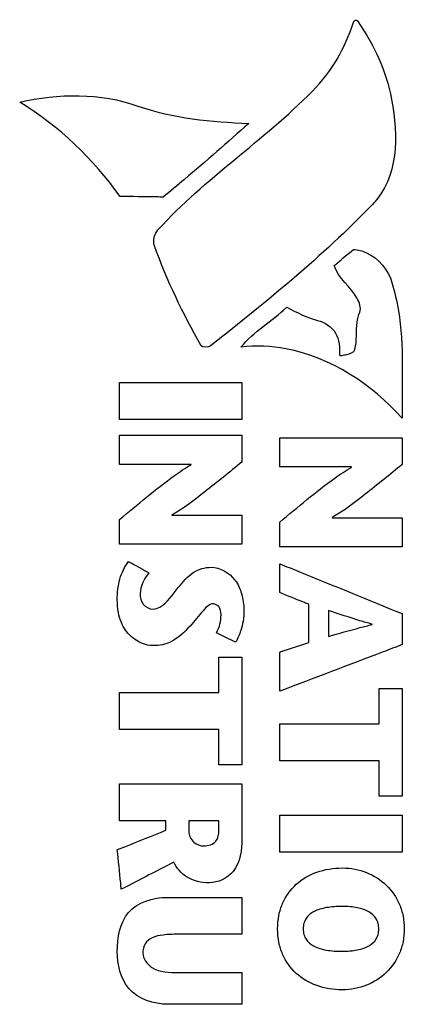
# Model space of a CAD drawing. Header units: inches. Extents: x 0 to 22, y 0 to 17.
# Tile 11 of 29: x 9.415 to 9.851, y 8.074 to 9.191. Entities that reach past the tile are written whole.
import ezdxf

# ---------------------------------------------------------------- set-up
doc = ezdxf.new("R2010")
doc.units = ezdxf.units.IN
doc.header["$LTSCALE"] = 1.21
doc.header["$MEASUREMENT"] = 0
doc.layers.add('DATUMCURVES', color=7, linetype='CONTINUOUS')

msp = doc.modelspace()

# ---------------------------------------------------------------- linework, layer by layer
at = {"layer": 'DATUMCURVES', "color": 40, "linetype": 'CONTINUOUS'}
for points in [[(9.7936, 9.188, 0.394), (9.7943, 9.1904, 0.394), (9.7973, 9.1908, 0.394), (9.7982, 9.1895, 0.394)], [(9.7982, 9.1895, 0.394), (9.8175, 9.1613, 0.394), (9.8308, 9.1339, 0.394), (9.8369, 9.1004, 0.394)], [(9.7472, 9.1099, 0.394), (9.7689, 9.132, 0.394), (9.7844, 9.1584, 0.394), (9.7936, 9.188, 0.394)], [(9.4151, 9.0972, 0.394), (9.4586, 9.1074, 0.394), (9.507, 9.108, 0.394), (9.5491, 9.0929, 0.394)], [(9.5719, 8.9524, 0.394), (9.6261, 9.0119, 0.394), (9.6908, 9.0528, 0.394), (9.7472, 9.1099, 0.394)], [(9.8369, 9.1004, 0.394), (9.8446, 9.0582, 0.394), (9.8452, 9.0125, 0.394), (9.8148, 8.9809, 0.394)], [(9.5289, 8.9904, 0.394), (9.4987, 9.0328, 0.394), (9.4597, 9.0704, 0.394), (9.4151, 9.0972, 0.394)], [(9.5491, 9.0929, 0.394), (9.5892, 9.0786, 0.394), (9.6327, 9.0751, 0.394), (9.6752, 9.0731, 0.394)], [(9.8148, 8.9809, 0.394), (9.7575, 8.9214, 0.394), (9.6973, 8.8731, 0.394), (9.6317, 8.8209, 0.394)], [(9.5679, 8.9342, 0.394), (9.5656, 8.9405, 0.394), (9.5684, 8.9485, 0.394), (9.5719, 8.9524, 0.394)], [(9.621, 8.8208, 0.394), (9.5999, 8.8579, 0.394), (9.5825, 8.8946, 0.394), (9.5679, 8.9342, 0.394)], [(9.7979, 8.8748, 0.394), (9.7911, 8.8883, 0.394), (9.7762, 8.8974, 0.394), (9.7718, 8.9119, 0.394)], [(9.8009, 8.8592, 0.394), (9.8029, 8.8642, 0.394), (9.8004, 8.8701, 0.394), (9.7979, 8.8748, 0.394)], [(9.666, 8.8194, 0.394), (9.6806, 8.8372, 0.394), (9.7013, 8.8491, 0.394), (9.7181, 8.8647, 0.394)], [(9.7181, 8.8647, 0.394), (9.7294, 8.859, 0.394), (9.7407, 8.853, 0.394), (9.753, 8.8498, 0.394)], [(9.6317, 8.8209, 0.394), (9.6291, 8.8188, 0.394), (9.6221, 8.819, 0.394), (9.621, 8.8208, 0.394)], [(9.6095, 8.6862, 0.394), (9.6095, 8.6863, 0.394), (9.6095, 8.6865, 0.394), (9.6095, 8.6866, 0.394)], [(9.7915, 8.6834, 0.394), (9.7915, 8.6836, 0.394), (9.7915, 8.6837, 0.394), (9.7915, 8.6838, 0.394)], [(9.5875, 8.6292, 0.394), (9.5875, 8.6291, 0.394), (9.5875, 8.629, 0.394), (9.5875, 8.6288, 0.394)], [(9.7694, 8.6265, 0.394), (9.7694, 8.6263, 0.394), (9.7694, 8.6262, 0.394), (9.7694, 8.6261, 0.394)], [(9.6383, 8.4957, 0.394), (9.642, 8.5017, 0.394), (9.6435, 8.5091, 0.394), (9.6435, 8.5161, 0.394)], [(9.8149, 8.505, 0.394), (9.8149, 8.5051, 0.394), (9.8149, 8.5053, 0.394), (9.8149, 8.5054, 0.394)]]:
    msp.add_open_spline(points, degree=3, dxfattribs=at)
for points, knots in [([(9.6752, 9.0731, 0.394), (9.6508, 9.052, 0.394), (9.6189, 9.0236, 0.394), (9.586, 8.9963, 0.394), (9.5779, 8.9897, 0.394)], [0, 0, 0, 0, 0.756231, 1, 1, 1, 1]), ([(9.5779, 8.9897, 0.394), (9.5754, 8.9897, 0.394), (9.559, 8.99, 0.394), (9.5427, 8.9902, 0.394), (9.5289, 8.9904, 0.394)], [0, 0, 0, 0, 0.15625, 1, 1, 1, 1]), ([(9.7718, 8.9119, 0.394), (9.7729, 8.9128, 0.394), (9.7802, 8.919, 0.394), (9.7875, 8.9251, 0.394), (9.7937, 8.9303, 0.394)], [0, 0, 0, 0, 0.15625, 1, 1, 1, 1]), ([(9.7937, 8.9303, 0.394), (9.7988, 8.93, 0.394), (9.8184, 8.9249, 0.394), (9.8334, 8.9069, 0.394), (9.8374, 8.8927, 0.394)], [0, 0, 0, 0, 0.256552, 1, 1, 1, 1]), ([(9.8374, 8.8927, 0.394), (9.8404, 8.8822, 0.394), (9.852, 8.8318, 0.394), (9.8485, 8.7797, 0.394), (9.8488, 8.7391, 0.394)], [0, 0, 0, 0, 0.211294, 1, 1, 1, 1]), ([(9.7953, 8.8168, 0.394), (9.798, 8.8268, 0.394), (9.7958, 8.8416, 0.394), (9.7995, 8.8555, 0.394), (9.8009, 8.8592, 0.394)], [0, 0, 0, 0, 0.721976, 1, 1, 1, 1]), ([(9.753, 8.8498, 0.394), (9.7611, 8.8477, 0.394), (9.7772, 8.8372, 0.394), (9.7782, 8.8189, 0.394), (9.778, 8.8105, 0.394)], [0, 0, 0, 0, 0.500546, 1, 1, 1, 1]), ([(9.8488, 8.7391, 0.394), (9.8147, 8.7772, 0.394), (9.7521, 8.8183, 0.394), (9.6829, 8.8216, 0.394), (9.666, 8.8194, 0.394)], [0, 0, 0, 0, 0.749455, 1, 1, 1, 1]), ([(9.778, 8.8105, 0.394), (9.7779, 8.8097, 0.394), (9.7825, 8.8106, 0.394), (9.7868, 8.8111, 0.394), (9.7944, 8.8134, 0.394), (9.7953, 8.8168, 0.394)], [0, 0, 0, 0, 0.131872, 0.432291, 1, 1, 1, 1]), ([(9.5282, 8.7374, 0.394), (9.5282, 8.7396, 0.394), (9.5282, 8.7535, 0.394), (9.5282, 8.7675, 0.394), (9.5282, 8.7793, 0.394)], [0, 0, 0, 0, 0.15625, 1, 1, 1, 1]), ([(9.5282, 8.7793, 0.394), (9.5354, 8.7793, 0.394), (9.5817, 8.7793, 0.394), (9.628, 8.7793, 0.394), (9.6671, 8.7793, 0.394)], [0, 0, 0, 0, 0.15625, 1, 1, 1, 1]), ([(9.6671, 8.7793, 0.394), (9.6671, 8.7771, 0.394), (9.6671, 8.7631, 0.394), (9.6671, 8.7492, 0.394), (9.6671, 8.7374, 0.394)], [0, 0, 0, 0, 0.15625, 1, 1, 1, 1]), ([(9.6671, 8.7374, 0.394), (9.6599, 8.7374, 0.394), (9.6135, 8.7374, 0.394), (9.5672, 8.7374, 0.394), (9.5282, 8.7374, 0.394)], [0, 0, 0, 0, 0.15625, 1, 1, 1, 1]), ([(9.5282, 8.7195, 0.394), (9.5354, 8.7195, 0.394), (9.5817, 8.7195, 0.394), (9.628, 8.7195, 0.394), (9.6671, 8.7195, 0.394)], [0, 0, 0, 0, 0.15625, 1, 1, 1, 1]), ([(9.5282, 8.6866, 0.394), (9.5282, 8.6883, 0.394), (9.5282, 8.6993, 0.394), (9.5282, 8.7103, 0.394), (9.5282, 8.7195, 0.394)], [0, 0, 0, 0, 0.15625, 1, 1, 1, 1]), ([(9.6671, 8.7195, 0.394), (9.6671, 8.718, 0.394), (9.6671, 8.7078, 0.394), (9.6671, 8.6977, 0.394), (9.6671, 8.6892, 0.394)], [0, 0, 0, 0, 0.15625, 1, 1, 1, 1]), ([(9.7101, 8.7168, 0.394), (9.7173, 8.7168, 0.394), (9.7636, 8.7168, 0.394), (9.8099, 8.7168, 0.394), (9.849, 8.7168, 0.394)], [0, 0, 0, 0, 0.15625, 1, 1, 1, 1]), ([(9.7101, 8.6838, 0.394), (9.7101, 8.6855, 0.394), (9.7101, 8.6965, 0.394), (9.7101, 8.7075, 0.394), (9.7101, 8.7168, 0.394)], [0, 0, 0, 0, 0.15625, 1, 1, 1, 1]), ([(9.849, 8.7168, 0.394), (9.849, 8.7152, 0.394), (9.849, 8.7051, 0.394), (9.849, 8.6949, 0.394), (9.849, 8.6864, 0.394)], [0, 0, 0, 0, 0.15625, 1, 1, 1, 1]), ([(9.6095, 8.6866, 0.394), (9.6053, 8.6866, 0.394), (9.5782, 8.6866, 0.394), (9.551, 8.6866, 0.394), (9.5282, 8.6866, 0.394)], [0, 0, 0, 0, 0.15625, 1, 1, 1, 1]), ([(9.6671, 8.6892, 0.394), (9.6532, 8.6778, 0.394), (9.6274, 8.6571, 0.394), (9.601, 8.6363, 0.394), (9.5875, 8.6292, 0.394)], [0, 0, 0, 0, 0.540152, 1, 1, 1, 1]), ([(9.849, 8.6864, 0.394), (9.8351, 8.6751, 0.394), (9.8093, 8.6543, 0.394), (9.783, 8.6336, 0.394), (9.7694, 8.6265, 0.394)], [0, 0, 0, 0, 0.540172, 1, 1, 1, 1]), ([(9.5282, 8.6239, 0.394), (9.5487, 8.6409, 0.394), (9.5747, 8.6631, 0.394), (9.603, 8.6824, 0.394), (9.6095, 8.6862, 0.394)], [0, 0, 0, 0, 0.779682, 1, 1, 1, 1]), ([(9.7915, 8.6838, 0.394), (9.7872, 8.6838, 0.394), (9.7601, 8.6838, 0.394), (9.733, 8.6838, 0.394), (9.7101, 8.6838, 0.394)], [0, 0, 0, 0, 0.15625, 1, 1, 1, 1]), ([(9.7101, 8.6211, 0.394), (9.7306, 8.6381, 0.394), (9.7566, 8.6603, 0.394), (9.7849, 8.6797, 0.394), (9.7915, 8.6834, 0.394)], [0, 0, 0, 0, 0.779667, 1, 1, 1, 1]), ([(9.5282, 8.5959, 0.394), (9.5282, 8.5973, 0.394), (9.5282, 8.6067, 0.394), (9.5282, 8.616, 0.394), (9.5282, 8.6239, 0.394)], [0, 0, 0, 0, 0.15625, 1, 1, 1, 1]), ([(9.5875, 8.6288, 0.394), (9.5916, 8.6288, 0.394), (9.6182, 8.6288, 0.394), (9.6447, 8.6288, 0.394), (9.6671, 8.6288, 0.394)], [0, 0, 0, 0, 0.15625, 1, 1, 1, 1]), ([(9.6671, 8.6288, 0.394), (9.6671, 8.6271, 0.394), (9.6671, 8.6161, 0.394), (9.6671, 8.6052, 0.394), (9.6671, 8.5959, 0.394)], [0, 0, 0, 0, 0.15625, 1, 1, 1, 1]), ([(9.7101, 8.5931, 0.394), (9.7101, 8.5946, 0.394), (9.7101, 8.6039, 0.394), (9.7101, 8.6132, 0.394), (9.7101, 8.6211, 0.394)], [0, 0, 0, 0, 0.15625, 1, 1, 1, 1]), ([(9.7694, 8.6261, 0.394), (9.7736, 8.6261, 0.394), (9.8001, 8.6261, 0.394), (9.8266, 8.6261, 0.394), (9.849, 8.6261, 0.394)], [0, 0, 0, 0, 0.15625, 1, 1, 1, 1]), ([(9.849, 8.6261, 0.394), (9.849, 8.6243, 0.394), (9.849, 8.6134, 0.394), (9.849, 8.6024, 0.394), (9.849, 8.5931, 0.394)], [0, 0, 0, 0, 0.15625, 1, 1, 1, 1]), ([(9.6671, 8.5959, 0.394), (9.6599, 8.5959, 0.394), (9.6135, 8.5959, 0.394), (9.5672, 8.5959, 0.394), (9.5282, 8.5959, 0.394)], [0, 0, 0, 0, 0.15625, 1, 1, 1, 1]), ([(9.849, 8.5931, 0.394), (9.8418, 8.5931, 0.394), (9.7955, 8.5931, 0.394), (9.7492, 8.5931, 0.394), (9.7101, 8.5931, 0.394)], [0, 0, 0, 0, 0.15625, 1, 1, 1, 1]), ([(9.5667, 8.481, 0.394), (9.5576, 8.481, 0.394), (9.5419, 8.488, 0.394), (9.5307, 8.5045, 0.394), (9.5265, 8.5193, 0.394), (9.5255, 8.5321, 0.394), (9.5262, 8.5448, 0.394), (9.5291, 8.56, 0.394), (9.5339, 8.5707, 0.394), (9.5385, 8.5764, 0.394)], [0, 0, 0, 0, 0.227844, 0.391035, 0.491842, 0.611735, 0.713927, 0.81373, 1, 1, 1, 1]), ([(9.5385, 8.5764, 0.394), (9.5397, 8.5758, 0.394), (9.5474, 8.5715, 0.394), (9.555, 8.5673, 0.394), (9.5615, 8.5637, 0.394)], [0, 0, 0, 0, 0.15625, 1, 1, 1, 1]), ([(9.5615, 8.5637, 0.394), (9.5563, 8.5569, 0.394), (9.5498, 8.5447, 0.394), (9.5535, 8.5271, 0.394), (9.5621, 8.5225, 0.394), (9.5663, 8.5225, 0.394)], [0, 0, 0, 0, 0.510062, 0.753593, 1, 1, 1, 1]), ([(9.595, 8.5469, 0.394), (9.6003, 8.5529, 0.394), (9.6096, 8.5652, 0.394), (9.6251, 8.5699, 0.394), (9.6322, 8.5699, 0.394)], [0, 0, 0, 0, 0.531693, 1, 1, 1, 1]), ([(9.6322, 8.5699, 0.394), (9.6424, 8.5699, 0.394), (9.6586, 8.5602, 0.394), (9.6677, 8.5397, 0.394), (9.67, 8.5234, 0.394), (9.6688, 8.5093, 0.394), (9.6658, 8.497, 0.394), (9.6627, 8.489, 0.394), (9.6601, 8.4849, 0.394)], [0, 0, 0, 0, 0.292893, 0.457891, 0.638054, 0.757545, 0.861133, 1, 1, 1, 1]), ([(9.7101, 8.5739, 0.394), (9.7173, 8.5709, 0.394), (9.7636, 8.5521, 0.394), (9.8099, 8.5332, 0.394), (9.849, 8.5173, 0.394)], [0, 0, 0, 0, 0.15625, 1, 1, 1, 1]), ([(9.7101, 8.5411, 0.394), (9.7101, 8.5428, 0.394), (9.7101, 8.5537, 0.394), (9.7101, 8.5647, 0.394), (9.7101, 8.5739, 0.394)], [0, 0, 0, 0, 0.15625, 1, 1, 1, 1]), ([(9.5663, 8.5225, 0.394), (9.569, 8.5225, 0.394), (9.5817, 8.527, 0.394), (9.5884, 8.5392, 0.394), (9.595, 8.5469, 0.394)], [0, 0, 0, 0, 0.211471, 1, 1, 1, 1]), ([(9.7432, 8.5278, 0.394), (9.7415, 8.5285, 0.394), (9.7305, 8.5329, 0.394), (9.7194, 8.5374, 0.394), (9.7101, 8.5411, 0.394)], [0, 0, 0, 0, 0.15625, 1, 1, 1, 1]), ([(9.6435, 8.5161, 0.394), (9.6435, 8.5193, 0.394), (9.6426, 8.5253, 0.394), (9.6324, 8.5308, 0.394), (9.6203, 8.5177, 0.394), (9.6136, 8.5089, 0.394), (9.6083, 8.5032, 0.394)], [0, 0, 0, 0, 0.179888, 0.304861, 0.563467, 1, 1, 1, 1]), ([(9.7432, 8.4847, 0.394), (9.7432, 8.487, 0.394), (9.7432, 8.5013, 0.394), (9.7432, 8.5157, 0.394), (9.7432, 8.5278, 0.394)], [0, 0, 0, 0, 0.15625, 1, 1, 1, 1]), ([(9.7653, 8.5207, 0.394), (9.7653, 8.5192, 0.394), (9.7653, 8.5094, 0.394), (9.7653, 8.4997, 0.394), (9.7653, 8.4915, 0.394)], [0, 0, 0, 0, 0.15625, 1, 1, 1, 1]), ([(9.8149, 8.5054, 0.394), (9.8103, 8.5066, 0.394), (9.7936, 8.5114, 0.394), (9.7772, 8.5169, 0.394), (9.7653, 8.5207, 0.394)], [0, 0, 0, 0, 0.276488, 1, 1, 1, 1]), ([(9.849, 8.5173, 0.394), (9.849, 8.5155, 0.394), (9.849, 8.5038, 0.394), (9.849, 8.492, 0.394), (9.849, 8.4822, 0.394)], [0, 0, 0, 0, 0.15625, 1, 1, 1, 1]), ([(9.6083, 8.5032, 0.394), (9.602, 8.4964, 0.394), (9.5901, 8.4844, 0.394), (9.5735, 8.481, 0.394), (9.5667, 8.481, 0.394)], [0, 0, 0, 0, 0.577616, 1, 1, 1, 1]), ([(9.7653, 8.4915, 0.394), (9.7772, 8.4948, 0.394), (9.7937, 8.4996, 0.394), (9.8103, 8.5038, 0.394), (9.8149, 8.505, 0.394)], [0, 0, 0, 0, 0.722666, 1, 1, 1, 1]), ([(9.6601, 8.4849, 0.394), (9.659, 8.4855, 0.394), (9.6517, 8.4891, 0.394), (9.6445, 8.4926, 0.394), (9.6383, 8.4957, 0.394)], [0, 0, 0, 0, 0.15625, 1, 1, 1, 1]), ([(9.7101, 8.4738, 0.394), (9.7118, 8.4744, 0.394), (9.7229, 8.478, 0.394), (9.7339, 8.4817, 0.394), (9.7432, 8.4847, 0.394)], [0, 0, 0, 0, 0.15625, 1, 1, 1, 1]), ([(9.849, 8.4822, 0.394), (9.8418, 8.4794, 0.394), (9.7955, 8.4618, 0.394), (9.7492, 8.4442, 0.394), (9.7101, 8.4294, 0.394)], [0, 0, 0, 0, 0.15625, 1, 1, 1, 1]), ([(9.6411, 8.4679, 0.394), (9.6424, 8.4679, 0.394), (9.6511, 8.4679, 0.394), (9.6598, 8.4679, 0.394), (9.6671, 8.4679, 0.394)], [0, 0, 0, 0, 0.15625, 1, 1, 1, 1]), ([(9.6411, 8.4278, 0.394), (9.6411, 8.4299, 0.394), (9.6411, 8.4432, 0.394), (9.6411, 8.4566, 0.394), (9.6411, 8.4679, 0.394)], [0, 0, 0, 0, 0.15625, 1, 1, 1, 1]), ([(9.6671, 8.4679, 0.394), (9.6671, 8.4615, 0.394), (9.6671, 8.4208, 0.394), (9.6671, 8.3801, 0.394), (9.6671, 8.3458, 0.394)], [0, 0, 0, 0, 0.15625, 1, 1, 1, 1]), ([(9.7101, 8.4294, 0.394), (9.7101, 8.4317, 0.394), (9.7101, 8.4465, 0.394), (9.7101, 8.4613, 0.394), (9.7101, 8.4738, 0.394)], [0, 0, 0, 0, 0.15625, 1, 1, 1, 1]), ([(9.823, 8.4323, 0.394), (9.8244, 8.4323, 0.394), (9.833, 8.4323, 0.394), (9.8417, 8.4323, 0.394), (9.849, 8.4323, 0.394)], [0, 0, 0, 0, 0.15625, 1, 1, 1, 1]), ([(9.823, 8.3923, 0.394), (9.823, 8.3943, 0.394), (9.823, 8.4077, 0.394), (9.823, 8.4211, 0.394), (9.823, 8.4323, 0.394)], [0, 0, 0, 0, 0.15625, 1, 1, 1, 1]), ([(9.849, 8.4323, 0.394), (9.849, 8.426, 0.394), (9.849, 8.3853, 0.394), (9.849, 8.3446, 0.394), (9.849, 8.3103, 0.394)], [0, 0, 0, 0, 0.15625, 1, 1, 1, 1]), ([(9.5282, 8.3859, 0.394), (9.5282, 8.3881, 0.394), (9.5282, 8.402, 0.394), (9.5282, 8.416, 0.394), (9.5282, 8.4278, 0.394)], [0, 0, 0, 0, 0.15625, 1, 1, 1, 1]), ([(9.5282, 8.4278, 0.394), (9.534, 8.4278, 0.394), (9.5717, 8.4278, 0.394), (9.6093, 8.4278, 0.394), (9.6411, 8.4278, 0.394)], [0, 0, 0, 0, 0.15625, 1, 1, 1, 1]), ([(9.6411, 8.3859, 0.394), (9.6352, 8.3859, 0.394), (9.5976, 8.3859, 0.394), (9.5599, 8.3859, 0.394), (9.5282, 8.3859, 0.394)], [0, 0, 0, 0, 0.15625, 1, 1, 1, 1]), ([(9.6411, 8.3458, 0.394), (9.6411, 8.3479, 0.394), (9.6411, 8.3613, 0.394), (9.6411, 8.3746, 0.394), (9.6411, 8.3859, 0.394)], [0, 0, 0, 0, 0.15625, 1, 1, 1, 1]), ([(9.7101, 8.3504, 0.394), (9.7101, 8.3526, 0.394), (9.7101, 8.3665, 0.394), (9.7101, 8.3805, 0.394), (9.7101, 8.3923, 0.394)], [0, 0, 0, 0, 0.15625, 1, 1, 1, 1]), ([(9.7101, 8.3923, 0.394), (9.716, 8.3923, 0.394), (9.7536, 8.3923, 0.394), (9.7913, 8.3923, 0.394), (9.823, 8.3923, 0.394)], [0, 0, 0, 0, 0.15625, 1, 1, 1, 1]), ([(9.6671, 8.3458, 0.394), (9.6657, 8.3458, 0.394), (9.6571, 8.3458, 0.394), (9.6484, 8.3458, 0.394), (9.6411, 8.3458, 0.394)], [0, 0, 0, 0, 0.15625, 1, 1, 1, 1]), ([(9.823, 8.3504, 0.394), (9.8171, 8.3504, 0.394), (9.7795, 8.3504, 0.394), (9.7419, 8.3504, 0.394), (9.7101, 8.3504, 0.394)], [0, 0, 0, 0, 0.15625, 1, 1, 1, 1]), ([(9.823, 8.3103, 0.394), (9.823, 8.3124, 0.394), (9.823, 8.3257, 0.394), (9.823, 8.3391, 0.394), (9.823, 8.3504, 0.394)], [0, 0, 0, 0, 0.15625, 1, 1, 1, 1]), ([(9.5282, 8.3244, 0.394), (9.5354, 8.3244, 0.394), (9.5817, 8.3244, 0.394), (9.628, 8.3244, 0.394), (9.6671, 8.3244, 0.394)], [0, 0, 0, 0, 0.15625, 1, 1, 1, 1]), ([(9.5282, 8.2825, 0.394), (9.5282, 8.2847, 0.394), (9.5282, 8.2986, 0.394), (9.5282, 8.3126, 0.394), (9.5282, 8.3244, 0.394)], [0, 0, 0, 0, 0.15625, 1, 1, 1, 1]), ([(9.6671, 8.3244, 0.394), (9.6671, 8.3212, 0.394), (9.6671, 8.3005, 0.394), (9.6671, 8.2799, 0.394), (9.6671, 8.2625, 0.394)], [0, 0, 0, 0, 0.15625, 1, 1, 1, 1]), ([(9.849, 8.3103, 0.394), (9.8477, 8.3103, 0.394), (9.839, 8.3103, 0.394), (9.8303, 8.3103, 0.394), (9.823, 8.3103, 0.394)], [0, 0, 0, 0, 0.15625, 1, 1, 1, 1]), ([(9.7101, 8.247, 0.394), (9.7101, 8.2492, 0.394), (9.7101, 8.2631, 0.394), (9.7101, 8.2771, 0.394), (9.7101, 8.2888, 0.394)], [0, 0, 0, 0, 0.15625, 1, 1, 1, 1]), ([(9.7101, 8.2888, 0.394), (9.7173, 8.2888, 0.394), (9.7636, 8.2888, 0.394), (9.8099, 8.2888, 0.394), (9.849, 8.2888, 0.394)], [0, 0, 0, 0, 0.15625, 1, 1, 1, 1]), ([(9.849, 8.2888, 0.394), (9.849, 8.2867, 0.394), (9.849, 8.2727, 0.394), (9.849, 8.2588, 0.394), (9.849, 8.247, 0.394)], [0, 0, 0, 0, 0.15625, 1, 1, 1, 1]), ([(9.5808, 8.2825, 0.394), (9.578, 8.2825, 0.394), (9.5605, 8.2825, 0.394), (9.5429, 8.2825, 0.394), (9.5282, 8.2825, 0.394)], [0, 0, 0, 0, 0.15625, 1, 1, 1, 1]), ([(9.5808, 8.2716, 0.394), (9.5808, 8.2721, 0.394), (9.5808, 8.2758, 0.394), (9.5808, 8.2794, 0.394), (9.5808, 8.2825, 0.394)], [0, 0, 0, 0, 0.15625, 1, 1, 1, 1]), ([(9.6411, 8.2825, 0.394), (9.6393, 8.2825, 0.394), (9.6279, 8.2825, 0.394), (9.6165, 8.2825, 0.394), (9.6069, 8.2825, 0.394)], [0, 0, 0, 0, 0.15625, 1, 1, 1, 1]), ([(9.6069, 8.2825, 0.394), (9.6069, 8.2819, 0.394), (9.6069, 8.2779, 0.394), (9.6069, 8.2739, 0.394), (9.6069, 8.2706, 0.394)], [0, 0, 0, 0, 0.15625, 1, 1, 1, 1]), ([(9.6411, 8.2714, 0.394), (9.6411, 8.272, 0.394), (9.6411, 8.2757, 0.394), (9.6411, 8.2794, 0.394), (9.6411, 8.2825, 0.394)], [0, 0, 0, 0, 0.15625, 1, 1, 1, 1]), ([(9.5258, 8.2496, 0.394), (9.5286, 8.2507, 0.394), (9.547, 8.258, 0.394), (9.5653, 8.2654, 0.394), (9.5808, 8.2716, 0.394)], [0, 0, 0, 0, 0.15625, 1, 1, 1, 1]), ([(9.6069, 8.2706, 0.394), (9.6069, 8.266, 0.394), (9.611, 8.257, 0.394), (9.62, 8.2539, 0.394), (9.624, 8.2539, 0.394)], [0, 0, 0, 0, 0.531808, 1, 1, 1, 1]), ([(9.624, 8.2539, 0.394), (9.6289, 8.2539, 0.394), (9.6394, 8.257, 0.394), (9.6411, 8.2672, 0.394), (9.6411, 8.2714, 0.394)], [0, 0, 0, 0, 0.539449, 1, 1, 1, 1]), ([(9.6671, 8.2625, 0.394), (9.6671, 8.2495, 0.394), (9.6643, 8.2238, 0.394), (9.64, 8.2121, 0.394), (9.63, 8.2121, 0.394)], [0, 0, 0, 0, 0.563556, 1, 1, 1, 1]), ([(9.5303, 8.2047, 0.394), (9.5301, 8.207, 0.394), (9.5286, 8.222, 0.394), (9.5271, 8.2369, 0.394), (9.5258, 8.2496, 0.394)], [0, 0, 0, 0, 0.15625, 1, 1, 1, 1]), ([(9.849, 8.247, 0.394), (9.8418, 8.247, 0.394), (9.7955, 8.247, 0.394), (9.7492, 8.247, 0.394), (9.7101, 8.247, 0.394)], [0, 0, 0, 0, 0.15625, 1, 1, 1, 1]), ([(9.5899, 8.2355, 0.394), (9.5868, 8.2339, 0.394), (9.5669, 8.2236, 0.394), (9.5471, 8.2134, 0.394), (9.5303, 8.2047, 0.394)], [0, 0, 0, 0, 0.15625, 1, 1, 1, 1]), ([(9.63, 8.2121, 0.394), (9.6211, 8.2121, 0.394), (9.6042, 8.2157, 0.394), (9.5931, 8.2289, 0.394), (9.5899, 8.2355, 0.394)], [0, 0, 0, 0, 0.546981, 1, 1, 1, 1]), ([(9.7811, 8.0908, 0.394), (9.7708, 8.0908, 0.394), (9.7512, 8.0941, 0.394), (9.7276, 8.108, 0.394), (9.7143, 8.1263, 0.394), (9.7087, 8.1443, 0.394), (9.7072, 8.1598, 0.394), (9.7087, 8.1754, 0.394), (9.7143, 8.1934, 0.394), (9.7276, 8.2117, 0.394), (9.7512, 8.2256, 0.394), (9.7708, 8.2289, 0.394), (9.7811, 8.2289, 0.394)], [0, 0, 0, 0, 0.124998, 0.249996, 0.374994, 0.437493, 0.499992, 0.562493, 0.624994, 0.749996, 0.874998, 1, 1, 1, 1]), ([(9.7811, 8.2289, 0.394), (9.7909, 8.2289, 0.394), (9.8094, 8.2253, 0.394), (9.8321, 8.2106, 0.394), (9.8449, 8.1921, 0.394), (9.8504, 8.1745, 0.394), (9.8519, 8.1598, 0.394), (9.8504, 8.1452, 0.394), (9.8449, 8.1276, 0.394), (9.8321, 8.1091, 0.394), (9.8094, 8.0944, 0.394), (9.7909, 8.0908, 0.394), (9.7811, 8.0908, 0.394)], [0, 0, 0, 0, 0.125002, 0.250004, 0.375007, 0.437508, 0.500009, 0.562508, 0.625007, 0.750004, 0.875002, 1, 1, 1, 1]), ([(9.5258, 8.1342, 0.394), (9.5258, 8.1495, 0.394), (9.5313, 8.1846, 0.394), (9.5665, 8.1956, 0.394), (9.5821, 8.1956, 0.394)], [0, 0, 0, 0, 0.493074, 1, 1, 1, 1]), ([(9.5821, 8.1956, 0.394), (9.5866, 8.1956, 0.394), (9.6149, 8.1956, 0.394), (9.6432, 8.1956, 0.394), (9.6671, 8.1956, 0.394)], [0, 0, 0, 0, 0.15625, 1, 1, 1, 1]), ([(9.6671, 8.1956, 0.394), (9.6671, 8.1934, 0.394), (9.6671, 8.1794, 0.394), (9.6671, 8.1655, 0.394), (9.6671, 8.1537, 0.394)], [0, 0, 0, 0, 0.15625, 1, 1, 1, 1]), ([(9.7811, 8.1853, 0.394), (9.7746, 8.1853, 0.394), (9.7625, 8.1844, 0.394), (9.7483, 8.1801, 0.394), (9.7405, 8.1736, 0.394), (9.7373, 8.1665, 0.394), (9.7364, 8.1598, 0.394), (9.7373, 8.1532, 0.394), (9.7405, 8.1461, 0.394), (9.7483, 8.1396, 0.394), (9.7625, 8.1353, 0.394), (9.7746, 8.1344, 0.394), (9.7811, 8.1344, 0.394)], [0, 0, 0, 0, 0.125005, 0.250009, 0.375014, 0.437516, 0.500019, 0.562516, 0.625014, 0.750009, 0.875005, 1, 1, 1, 1]), ([(9.7811, 8.1344, 0.394), (9.7873, 8.1344, 0.394), (9.7986, 8.1354, 0.394), (9.8118, 8.1399, 0.394), (9.8189, 8.1465, 0.394), (9.8219, 8.1534, 0.394), (9.8227, 8.1598, 0.394), (9.8219, 8.1663, 0.394), (9.8189, 8.1732, 0.394), (9.8118, 8.1798, 0.394), (9.7986, 8.1843, 0.394), (9.7873, 8.1853, 0.394), (9.7811, 8.1853, 0.394)], [0, 0, 0, 0, 0.124995, 0.24999, 0.374985, 0.437483, 0.499981, 0.562483, 0.624985, 0.74999, 0.874995, 1, 1, 1, 1]), ([(9.5944, 8.1537, 0.394), (9.5889, 8.1537, 0.394), (9.579, 8.1534, 0.394), (9.5658, 8.1509, 0.394), (9.5561, 8.1435, 0.394), (9.5548, 8.136, 0.394), (9.5548, 8.1323, 0.394)], [0, 0, 0, 0, 0.329254, 0.582103, 0.781606, 1, 1, 1, 1]), ([(9.6671, 8.1537, 0.394), (9.6633, 8.1537, 0.394), (9.6391, 8.1537, 0.394), (9.6149, 8.1537, 0.394), (9.5944, 8.1537, 0.394)], [0, 0, 0, 0, 0.15625, 1, 1, 1, 1]), ([(9.5831, 8.0743, 0.394), (9.5672, 8.0743, 0.394), (9.533, 8.0858, 0.394), (9.5258, 8.1196, 0.394), (9.5258, 8.1342, 0.394)], [0, 0, 0, 0, 0.521254, 1, 1, 1, 1]), ([(9.5548, 8.1323, 0.394), (9.5548, 8.1259, 0.394), (9.567, 8.1101, 0.394), (9.5849, 8.1104, 0.394), (9.595, 8.1104, 0.394)], [0, 0, 0, 0, 0.384568, 1, 1, 1, 1]), ([(9.595, 8.1104, 0.394), (9.5988, 8.1104, 0.394), (9.6228, 8.1104, 0.394), (9.6468, 8.1104, 0.394), (9.6671, 8.1104, 0.394)], [0, 0, 0, 0, 0.15625, 1, 1, 1, 1]), ([(9.6671, 8.1104, 0.394), (9.6671, 8.1085, 0.394), (9.6671, 8.0965, 0.394), (9.6671, 8.0845, 0.394), (9.6671, 8.0743, 0.394)], [0, 0, 0, 0, 0.15625, 1, 1, 1, 1]), ([(9.6671, 8.0743, 0.394), (9.6627, 8.0743, 0.394), (9.6347, 8.0743, 0.394), (9.6067, 8.0743, 0.394), (9.5831, 8.0743, 0.394)], [0, 0, 0, 0, 0.15625, 1, 1, 1, 1])]:
    msp.add_open_spline(points, degree=3, knots=knots, dxfattribs=at)

doc.saveas('drawing.dxf')
